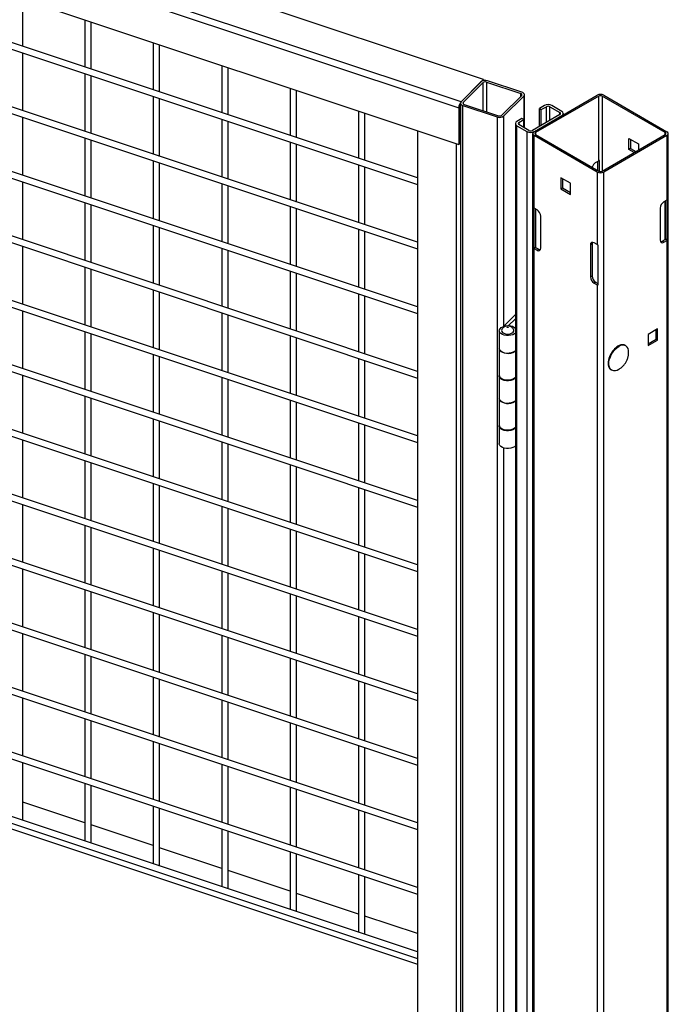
# Model space of a CAD drawing. Header units: inches. Extents: x 0.1 to 10.7, y 0.1 to 7.8.
# Tile 45 of 46: x 9.5 to 10.2, y 6.2 to 7.2. Entities that reach past the tile are written whole.
import ezdxf

# ---------------------------------------------------------------- set-up
doc = ezdxf.new("R2010")
doc.units = ezdxf.units.IN
doc.header["$MEASUREMENT"] = 0

msp = doc.modelspace()

# ---------------------------------------------------------------- linework, layer by layer
for p, q in [((10.01823, 7.17494), (8.87255, 7.5568)), ((9.99459, 7.15131), (8.84891, 7.53316)), ((8.84651, 7.52684), (9.99219, 7.14499)), ((8.84651, 7.48823), (9.99219, 7.10638)), ((8.89373, 7.41574), (9.94859, 7.06416)), ((9.94859, 7.07118), (8.89462, 7.42247)), ((9.94859, 7.00314), (8.89462, 7.35442)), ((8.89373, 7.34769), (9.94859, 6.99611)), ((9.94859, 6.93509), (8.89462, 7.28638)), ((8.89373, 7.27965), (9.94859, 6.92807)), ((9.5323, 7.20993), (9.5323, 7.25966)), ((9.5978, 7.23783), (9.5978, 7.1881)), ((9.60447, 7.18588), (9.60447, 7.23561)), ((9.94859, 6.86705), (8.89462, 7.21833)), ((8.89373, 7.2116), (9.94859, 6.86002)), ((9.66997, 7.21377), (9.66997, 7.16405)), ((9.67663, 7.16182), (9.67663, 7.21155)), ((9.5323, 7.14189), (9.5323, 7.2029)), ((9.74214, 7.18972), (9.74214, 7.13999)), ((9.7488, 7.13777), (9.7488, 7.1875)), ((9.5978, 7.18107), (9.5978, 7.12005)), ((9.60447, 7.11783), (9.60447, 7.17885)), ((10.01823, 7.17494), (9.99459, 7.15131)), ((10.01568, 7.17239), (9.99474, 7.15146)), ((9.99691, 7.15074), (10.01785, 7.17167)), ((10.01785, 7.14202), (10.01785, 7.17167)), ((10.01823, 7.17366), (10.01823, 7.17494)), ((10.01973, 7.17399), (10.01823, 7.17449)), ((10.01959, 7.17385), (10.01973, 7.17399)), ((10.01973, 7.17399), (10.01973, 7.17386)), ((10.0214, 7.17222), (10.05767, 7.16013)), ((10.0214, 7.17222), (10.0214, 7.14084)), ((10.05892, 7.16138), (10.02265, 7.17347)), ((9.66997, 7.15702), (9.66997, 7.096)), ((9.81431, 7.16567), (9.81431, 7.11594)), ((9.82097, 7.11372), (9.82097, 7.16344)), ((10.05862, 7.15808), (10.03769, 7.13715)), ((10.03985, 7.13642), (10.06079, 7.15736)), ((10.05767, 7.15713), (10.05767, 7.16013)), ((10.06079, 7.15736), (10.06079, 7.1326)), ((10.06147, 7.12396), (10.06147, 7.15883)), ((10.07161, 7.11981), (10.13819, 7.15825)), ((10.1399, 7.15726), (10.07332, 7.11882)), ((10.1399, 7.08922), (10.1399, 7.15726)), ((10.21014, 7.11882), (10.14356, 7.15726)), ((10.14356, 7.15726), (10.14356, 7.07827)), ((10.14526, 7.15825), (10.21185, 7.11981)), ((9.94859, 6.799), (8.89462, 7.15029)), ((9.67663, 7.09378), (9.67663, 7.1548)), ((9.99369, 7.10788), (9.99369, 7.14649)), ((9.99406, 7.14998), (9.99406, 4.9045)), ((9.99661, 7.14743), (10.03288, 7.13535)), ((9.99661, 4.90195), (9.99661, 7.14743)), ((9.99691, 7.15074), (9.99691, 7.14923)), ((9.99786, 7.14868), (10.03413, 7.1366)), ((10.08258, 7.1474), (10.07728, 7.14434)), ((10.07934, 7.14315), (10.08464, 7.14621)), ((10.08464, 7.12972), (10.08464, 7.14621)), ((10.08833, 7.14621), (10.09893, 7.14009)), ((10.08833, 7.13184), (10.08833, 7.14621)), ((10.101, 7.14128), (10.09039, 7.1474)), ((8.89373, 7.14356), (9.94859, 6.79198)), ((9.5323, 7.07384), (9.5323, 7.13486)), ((9.88647, 7.14161), (9.88647, 7.09188)), ((9.89314, 7.08966), (9.89314, 7.13939)), ((9.99219, 7.14499), (9.99219, 7.10638)), ((10.03288, 7.13535), (10.03288, 4.88986)), ((10.03985, 6.91485), (10.03985, 7.13642)), ((10.09893, 7.13796), (10.06991, 7.12121)), ((10.07198, 7.12002), (10.101, 7.13677)), ((10.07728, 7.14434), (10.07934, 7.14315)), ((10.07728, 7.12546), (10.07728, 7.14434)), ((10.07934, 7.12665), (10.07934, 7.14315)), ((10.09893, 7.13796), (10.09893, 7.14009)), ((10.10261, 7.13771), (10.10261, 7.13903)), ((9.74214, 7.13296), (9.74214, 7.07195)), ((9.7488, 7.06972), (9.7488, 7.13074)), ((10.05194, 7.1284), (10.05194, 4.88291)), ((10.05886, 7.13371), (10.05356, 7.13065)), ((10.05356, 7.12614), (10.06417, 7.12002)), ((10.05356, 4.88066), (10.05356, 7.12614)), ((10.05562, 7.12946), (10.06093, 7.13252)), ((10.05562, 7.12946), (10.05562, 7.12733)), ((10.06623, 7.12121), (10.05562, 7.12733)), ((10.06093, 7.13252), (10.05886, 7.13371)), ((10.06093, 7.12427), (10.06093, 7.13252)), ((9.94859, 7.12091), (9.94859, 4.96183)), ((10.06417, 7.12002), (10.06417, 4.87453)), ((10.07014, 7.11777), (10.07014, 4.69791)), ((10.13819, 7.07729), (10.07161, 7.11573)), ((10.07161, 7.03918), (10.07161, 7.11573)), ((10.07332, 7.11882), (10.07332, 7.11671)), ((10.07332, 7.11671), (10.1399, 7.07827)), ((10.14356, 7.07827), (10.21014, 7.11671)), ((10.21185, 7.11573), (10.14526, 7.07729)), ((10.21014, 7.11671), (10.21014, 7.11882)), ((10.21185, 7.11573), (10.21185, 7.04768)), ((10.21331, 4.69791), (10.21331, 7.11777)), ((9.5978, 7.11303), (9.5978, 7.05201)), ((9.60447, 7.04979), (9.60447, 7.1108)), ((9.81431, 7.10891), (9.81431, 7.04789)), ((9.82097, 7.04567), (9.82097, 7.10669)), ((9.98954, 7.10726), (9.98954, 4.94819)), ((9.99219, 7.10638), (9.99369, 7.10788)), ((10.17178, 7.11279), (10.18191, 7.10694)), ((10.17178, 7.10109), (10.17178, 7.11279)), ((10.17349, 7.1118), (10.17349, 7.10208)), ((10.18191, 7.10694), (10.18191, 7.10042)), ((10.17349, 7.10208), (10.17178, 7.10109)), ((10.17744, 7.09783), (10.17178, 7.10109)), ((10.17349, 7.10208), (10.17914, 7.09882)), ((9.66997, 7.08897), (9.66997, 7.02796)), ((9.67663, 7.02573), (9.67663, 7.08675)), ((9.88647, 7.08486), (9.88647, 7.02384)), ((10.13666, 7.08735), (10.1399, 7.08922)), ((10.13883, 7.07889), (10.13883, 7.0886)), ((10.14059, 7.07799), (10.14059, 7.0895)), ((8.89373, 7.07551), (9.94859, 6.72393)), ((9.94859, 6.73096), (8.89462, 7.08224)), ((9.89314, 7.02162), (9.89314, 7.08264)), ((10.13819, 7.07729), (10.13819, 7.00074)), ((10.14526, 4.65743), (10.14526, 7.07729)), ((9.5323, 7.0058), (9.5323, 7.06681)), ((9.74214, 7.06492), (9.74214, 7.0039)), ((9.7488, 7.00168), (9.7488, 7.0627)), ((10.10996, 7.06541), (10.09984, 7.07126)), ((10.09984, 7.07126), (10.09984, 7.05956)), ((10.10154, 7.07027), (10.10154, 7.06055)), ((10.10996, 7.05371), (10.10996, 7.06541)), ((10.09984, 7.05956), (10.10154, 7.06055)), ((10.09984, 7.05956), (10.10996, 7.05371)), ((10.10154, 7.06055), (10.10996, 7.05569)), ((9.5978, 7.04498), (9.5978, 6.98396)), ((9.60447, 6.98174), (9.60447, 7.04276)), ((10.21185, 7.04768), (10.20861, 7.04581)), ((10.21014, 7.00614), (10.21014, 7.04669)), ((10.21063, 7.04698), (10.21063, 7.00654)), ((10.21239, 7.04805), (10.21239, 7.00552)), ((9.81431, 7.04087), (9.81431, 6.97985)), ((9.82097, 6.97763), (9.82097, 7.03864)), ((10.07107, 6.99702), (10.07107, 7.03954)), ((10.07485, 7.0373), (10.07161, 7.03918)), ((10.07282, 6.99803), (10.07282, 7.03847)), ((10.07332, 7.03819), (10.07332, 6.99763)), ((10.20478, 7.03918), (10.20478, 7.00549)), ((9.66997, 7.02093), (9.66997, 6.95991)), ((10.07868, 6.99699), (10.07868, 7.03067)), ((9.94859, 6.66291), (8.89462, 7.0142)), ((9.67663, 6.95769), (9.67663, 7.01871)), ((9.88647, 7.01681), (9.88647, 6.95579)), ((9.89314, 6.95357), (9.89314, 7.01459)), ((8.89373, 7.00747), (9.94859, 6.65589)), ((10.13283, 7.00138), (10.13112, 7.0004)), ((10.13112, 7.0004), (10.13112, 6.96671)), ((10.13283, 7.00138), (10.13283, 6.9677)), ((10.13819, 7.00074), (10.13495, 7.00261)), ((10.13883, 7.00042), (10.13883, 6.9579)), ((10.2069, 7.00427), (10.21014, 7.00614)), ((10.20861, 7.00328), (10.2069, 7.00427)), ((10.20861, 7.00328), (10.21185, 7.00515)), ((10.21239, 7.00552), (10.21063, 7.00654)), ((10.21185, 7.00515), (10.21185, 6.02701)), ((9.5323, 6.93775), (9.5323, 6.99877)), ((9.74214, 6.99687), (9.74214, 6.93586)), ((9.7488, 6.93363), (9.7488, 6.99465)), ((10.07107, 6.99702), (10.07282, 6.99803)), ((10.07161, 6.0185), (10.07161, 6.99665)), ((10.07161, 6.99665), (10.07485, 6.99478)), ((10.07332, 6.99763), (10.07656, 6.99576)), ((10.07485, 6.99478), (10.07656, 6.99576)), ((9.5978, 6.97694), (9.5978, 6.91592)), ((9.60447, 6.9137), (9.60447, 6.97471)), ((9.81431, 6.97282), (9.81431, 6.9118)), ((9.82097, 6.90958), (9.82097, 6.9706)), ((10.13112, 6.96671), (10.13283, 6.9677)), ((10.13666, 6.96107), (10.13495, 6.96008)), ((10.13495, 6.96008), (10.13819, 6.95821)), ((10.13666, 6.96107), (10.13883, 6.95981)), ((10.13819, 6.95821), (10.13819, 5.98006)), ((9.66997, 6.95288), (9.66997, 6.89187)), ((9.67663, 6.88964), (9.67663, 6.95066)), ((9.88647, 6.94877), (9.88647, 6.88775)), ((8.89373, 6.93942), (9.94859, 6.58784)), ((9.94859, 6.59487), (8.89462, 6.94615)), ((9.89314, 6.88553), (9.89314, 6.94655)), ((9.5323, 6.86971), (9.5323, 6.93072)), ((9.74214, 6.92883), (9.74214, 6.86781)), ((10.05194, 6.92694), (10.03977, 6.91477)), ((9.7488, 6.86559), (9.7488, 6.92661)), ((10.05194, 6.92254), (10.04433, 6.91493)), ((9.5978, 6.90889), (9.5978, 6.84787)), ((9.60447, 6.84565), (9.60447, 6.90667)), ((10.03494, 6.90988), (10.03494, 6.89117)), ((10.20204, 6.91177), (10.19191, 6.90593)), ((10.20033, 6.90106), (10.20033, 6.91079)), ((10.20204, 6.90008), (10.20204, 6.91177)), ((9.81431, 6.90478), (9.81431, 6.84376)), ((9.82097, 6.84154), (9.82097, 6.90255)), ((10.19191, 6.90593), (10.19191, 6.89423)), ((10.19191, 6.8962), (10.20033, 6.90106)), ((10.19191, 6.89423), (10.20204, 6.90008)), ((10.20204, 6.90008), (10.20033, 6.90106)), ((10.03494, 6.89117), (10.03494, 6.8631)), ((9.94859, 6.52682), (8.89462, 6.87811)), ((9.66997, 6.88484), (9.66997, 6.82382)), ((9.67663, 6.8216), (9.67663, 6.88262)), ((9.88647, 6.88072), (9.88647, 6.8197)), ((9.89314, 6.81748), (9.89314, 6.8785)), ((8.89373, 6.87138), (9.94859, 6.51979)), ((9.5323, 6.80166), (9.5323, 6.86268)), ((9.74214, 6.86078), (9.74214, 6.79977)), ((9.7488, 6.79754), (9.7488, 6.85856)), ((10.03494, 6.86225), (10.03494, 6.83843)), ((9.5978, 6.84085), (9.5978, 6.77983)), ((9.60447, 6.77761), (9.60447, 6.83862)), ((9.81431, 6.83673), (9.81431, 6.77571)), ((9.82097, 6.77349), (9.82097, 6.83451)), ((10.03494, 6.83843), (10.03494, 6.81036)), ((9.66997, 6.81679), (9.66997, 6.75578)), ((9.67663, 6.75355), (9.67663, 6.81457)), ((8.89373, 6.80333), (9.94859, 6.45175)), ((9.94859, 6.45878), (8.89462, 6.81006)), ((9.88647, 6.81268), (9.88647, 6.75166)), ((9.89314, 6.74944), (9.89314, 6.81046)), ((10.03494, 6.80951), (10.03494, 6.7908)), ((9.5323, 6.73362), (9.5323, 6.79463)), ((9.74214, 6.79274), (9.74214, 6.73172)), ((9.7488, 6.7295), (9.7488, 6.79052)), ((10.03985, 6.16636), (10.03985, 6.78619)), ((9.5978, 6.7728), (9.5978, 6.71178)), ((9.60447, 6.70956), (9.60447, 6.77058)), ((9.81431, 6.76869), (9.81431, 6.70767)), ((9.82097, 6.70545), (9.82097, 6.76646)), ((9.94859, 6.39073), (8.89462, 6.74202)), ((9.66997, 6.74875), (9.66997, 6.68773)), ((9.67663, 6.68551), (9.67663, 6.74653)), ((9.88647, 6.74463), (9.88647, 6.68361)), ((9.89314, 6.68139), (9.89314, 6.74241)), ((8.89373, 6.73529), (9.94859, 6.3837)), ((9.5323, 6.66557), (9.5323, 6.72659)), ((9.74214, 6.72469), (9.74214, 6.66368)), ((9.7488, 6.66145), (9.7488, 6.72247)), ((9.5978, 6.70476), (9.5978, 6.64374)), ((9.60447, 6.64152), (9.60447, 6.70253)), ((9.81431, 6.70064), (9.81431, 6.63962)), ((9.82097, 6.6374), (9.82097, 6.69842)), ((9.66997, 6.6807), (9.66997, 6.61968)), ((9.67663, 6.61746), (9.67663, 6.67848)), ((9.94859, 6.32269), (8.89462, 6.67397)), ((9.88647, 6.67659), (9.88647, 6.61557)), ((9.89314, 6.61335), (9.89314, 6.67436)), ((8.89373, 6.66724), (9.94859, 6.31566)), ((9.5323, 6.59753), (9.5323, 6.65854)), ((9.74214, 6.65665), (9.74214, 6.59563)), ((9.7488, 6.59341), (9.7488, 6.65443)), ((9.5978, 6.63671), (9.5978, 6.57569)), ((9.60447, 6.57347), (9.60447, 6.63449)), ((9.81431, 6.6326), (9.81431, 6.57158)), ((9.82097, 6.56936), (9.82097, 6.63037)), ((9.94859, 6.25464), (8.89462, 6.60593)), ((9.66997, 6.61266), (9.66997, 6.55164)), ((9.67663, 6.54942), (9.67663, 6.61044)), ((9.88647, 6.60854), (9.88647, 6.54752)), ((9.89314, 6.5453), (9.89314, 6.60632)), ((8.89373, 6.5992), (9.94859, 6.24761)), ((8.89312, 6.59346), (9.94859, 6.24168)), ((9.5323, 6.52948), (9.5323, 6.5905)), ((9.74214, 6.5886), (9.74214, 6.52759)), ((9.7488, 6.52536), (9.7488, 6.58638)), ((9.5978, 6.56867), (9.5978, 6.50765)), ((9.60447, 6.50543), (9.60447, 6.56644)), ((9.81431, 6.56455), (9.81431, 6.50353)), ((9.82097, 6.50131), (9.82097, 6.56233)), ((9.66997, 6.54461), (9.66997, 6.48359)), ((9.67663, 6.48137), (9.67663, 6.54239)), ((9.88647, 6.5405), (9.88647, 6.47948)), ((9.89314, 6.47726), (9.89314, 6.53827)), ((9.5323, 6.46144), (9.5323, 6.52245)), ((9.74214, 6.52056), (9.74214, 6.45954)), ((9.7488, 6.45732), (9.7488, 6.51834)), ((9.5978, 6.50062), (9.5978, 6.4396)), ((9.60447, 6.43738), (9.60447, 6.4984)), ((9.81431, 6.49651), (9.81431, 6.43549)), ((9.82097, 6.43327), (9.82097, 6.49428)), ((9.66997, 6.47657), (9.66997, 6.41555)), ((9.67663, 6.41333), (9.67663, 6.47435)), ((9.88647, 6.47245), (9.88647, 6.41143)), ((9.89314, 6.40921), (9.89314, 6.47023)), ((9.5323, 6.39339), (9.5323, 6.45441)), ((9.74214, 6.45251), (9.74214, 6.3915)), ((9.7488, 6.38927), (9.7488, 6.45029)), ((9.5978, 6.43258), (9.5978, 6.37156)), ((9.60447, 6.36934), (9.60447, 6.43035)), ((9.81431, 6.42846), (9.81431, 6.36744)), ((9.82097, 6.36522), (9.82097, 6.42624)), ((9.5978, 6.39088), (9.5323, 6.41271)), ((9.66997, 6.40852), (9.66997, 6.3475)), ((9.67663, 6.34528), (9.67663, 6.4063)), ((9.88647, 6.40441), (9.88647, 6.34339)), ((9.89314, 6.34117), (9.89314, 6.40218)), ((9.66997, 6.36682), (9.60447, 6.38865)), ((9.74214, 6.38447), (9.74214, 6.32345)), ((9.7488, 6.32123), (9.7488, 6.38225)), ((9.74214, 6.34277), (9.67663, 6.3646)), ((9.81431, 6.36042), (9.81431, 6.2994)), ((9.82097, 6.29718), (9.82097, 6.35819)), ((9.81431, 6.31871), (9.7488, 6.34055)), ((9.88647, 6.33636), (9.88647, 6.27534)), ((9.89314, 6.27312), (9.89314, 6.33414)), ((9.88647, 6.29466), (9.82097, 6.31649)), ((9.94859, 6.27396), (9.89314, 6.29244)), ((9.94859, 6.24168), (9.94859, 5.84242))]:
    msp.add_line(p, q)
at = {"flags": 128}
for points in [[(10.06079, 7.15736), (10.0612, 7.15789), (10.06143, 7.15845), (10.06146, 7.15903), (10.0613, 7.1596), (10.06095, 7.16014), (10.06042, 7.16063), (10.05973, 7.16105), (10.05892, 7.16138)], [(9.99474, 7.15146), (9.99433, 7.15093), (9.9941, 7.15037), (9.99407, 7.14979), (9.99423, 7.14922), (9.99459, 7.14868), (9.99512, 7.14819), (9.9958, 7.14777), (9.99661, 7.14743)], [(10.05194, 6.90761), (10.0509, 6.90665), (10.0492, 6.90571), (10.04714, 6.90506), (10.04486, 6.90474), (10.04251, 6.90477), (10.04026, 6.90515), (10.03826, 6.90586), (10.03664, 6.90685), (10.03552, 6.90804), (10.03498, 6.90936), (10.03506, 6.91072), (10.03574, 6.91201), (10.03698, 6.91316), (10.0387, 6.91409), (10.0387, 6.91409)], [(10.03762, 6.91107), (10.03739, 6.9101), (10.03767, 6.909), (10.0385, 6.90798), (10.03981, 6.90716), (10.04148, 6.90659), (10.04337, 6.90634), (10.04531, 6.90641), (10.04712, 6.90682), (10.04864, 6.90751), (10.04975, 6.90843), (10.05033, 6.9095), (10.05034, 6.91062), (10.05017, 6.91108)], [(10.03494, 6.89117), (10.03498, 6.89065), (10.03552, 6.88933), (10.03664, 6.88813), (10.03826, 6.88715), (10.04026, 6.88644), (10.04251, 6.88606), (10.04486, 6.88603), (10.04714, 6.88635), (10.0492, 6.887), (10.0509, 6.88794), (10.05194, 6.88889)], [(10.05194, 6.88889), (10.05119, 6.88816), (10.04958, 6.88717), (10.04758, 6.88645), (10.04534, 6.88606), (10.04299, 6.88602), (10.0407, 6.88634), (10.03864, 6.88698), (10.03693, 6.88791), (10.03571, 6.88907), (10.03504, 6.89037), (10.03494, 6.89117)], [(10.15348, 6.86855), (10.15277, 6.86909), (10.15166, 6.87051), (10.15092, 6.87237), (10.1506, 6.8746), (10.15071, 6.8771), (10.15124, 6.87976), (10.15217, 6.88249), (10.15346, 6.88517), (10.15507, 6.88768), (10.15691, 6.88993), (10.15893, 6.89182), (10.16103, 6.89328)], [(10.03494, 6.8631), (10.03504, 6.86231), (10.03571, 6.861), (10.03693, 6.85985), (10.03864, 6.85891), (10.0407, 6.85827), (10.04299, 6.85795), (10.04534, 6.85799), (10.04758, 6.85838), (10.04958, 6.8591), (10.05119, 6.86009), (10.05194, 6.86083)], [(10.05194, 6.85997), (10.0509, 6.85902), (10.0492, 6.85808), (10.04714, 6.85743), (10.04486, 6.85711), (10.04251, 6.85714), (10.04026, 6.85752), (10.03826, 6.85823), (10.03664, 6.85921), (10.03552, 6.86041), (10.03498, 6.86173), (10.03497, 6.86267)], [(10.03494, 6.83843), (10.03498, 6.83791), (10.03552, 6.83659), (10.03664, 6.8354), (10.03826, 6.83441), (10.04026, 6.83371), (10.04251, 6.83332), (10.04486, 6.83329), (10.04714, 6.83361), (10.0492, 6.83426), (10.0509, 6.8352), (10.05194, 6.83616)], [(10.05194, 6.83616), (10.05119, 6.83542), (10.04958, 6.83443), (10.04758, 6.83372), (10.04534, 6.83333), (10.04299, 6.83329), (10.0407, 6.8336), (10.03864, 6.83425), (10.03693, 6.83518), (10.03571, 6.83634), (10.03504, 6.83764), (10.03494, 6.83843)], [(10.03494, 6.81036), (10.03504, 6.80957), (10.03571, 6.80827), (10.03693, 6.80711), (10.03864, 6.80618), (10.0407, 6.80553), (10.04299, 6.80522), (10.04534, 6.80526), (10.04758, 6.80565), (10.04958, 6.80637), (10.05119, 6.80736), (10.05194, 6.80809)], [(10.05194, 6.80724), (10.0509, 6.80629), (10.0492, 6.80535), (10.04714, 6.80469), (10.04486, 6.80437), (10.04251, 6.8044), (10.04026, 6.80479), (10.03826, 6.80549), (10.03664, 6.80648), (10.03552, 6.80767), (10.03498, 6.80899), (10.03497, 6.80994)], [(10.05194, 6.78853), (10.0509, 6.78757), (10.0492, 6.78663), (10.04714, 6.78598), (10.04486, 6.78566), (10.04251, 6.78569), (10.04026, 6.78607), (10.03826, 6.78678), (10.03664, 6.78777), (10.03552, 6.78896), (10.03498, 6.79028), (10.03494, 6.7908)]]:
    msp.add_lwpolyline(points, dxfattribs=at)
for centre, radius, start, end in [((10.02015, 7.16657), 0.00734, 70.08768, 127.4984), ((10.02013, 7.1687), 0.00375, 70.08768, 127.4984), ((10.05765, 7.15888), 0.00126, 320.69732, 89.0996), ((10.14173, 7.15142), 0.00769, 62.60967, 117.39033), ((10.14173, 7.15374), 0.00397, 62.60967, 117.39033), ((10.00215, 7.14482), 0.00996, 139.36052, 179.04605), ((9.99765, 7.14637), 0.00396, 155.0277, 178.30954), ((9.99788, 7.14994), 0.00126, 140.69732, 269.0996), ((10.08649, 7.13987), 0.00849, 62.60967, 117.39033), ((10.08649, 7.14266), 0.004, 62.60967, 117.39033), ((10.03538, 7.14225), 0.00734, 250.08768, 307.4984), ((10.0354, 7.14012), 0.00375, 250.08768, 307.4984), ((10.09853, 7.13903), 0.00114, 290.78342, 69.21658), ((10.10014, 7.13903), 0.00241, 290.78342, 69.21658), ((10.05442, 7.1284), 0.00241, 110.78342, 249.21658), ((10.05603, 7.1284), 0.00114, 110.78342, 249.21658), ((10.06807, 7.12756), 0.00849, 242.60967, 297.39033), ((10.06807, 7.12477), 0.004, 242.60967, 297.39033), ((10.07238, 7.11777), 0.00218, 110.78342, 249.21658), ((10.07372, 7.11777), 0.00113, 110.78342, 249.21658), ((10.20974, 7.11777), 0.00113, 290.78342, 69.21658), ((10.21108, 7.11777), 0.00218, 290.78342, 69.21658), ((10.1412, 7.08028), 0.0084, 122.68754, 166.49256), ((10.1414, 7.08657), 0.00303, 105.41444, 119.4817), ((10.14173, 7.08411), 0.00769, 242.60967, 297.39033), ((10.14173, 7.0818), 0.00397, 242.60967, 297.39033), ((10.21309, 7.0388), 0.00832, 122.60548, 177.39452), ((10.20979, 7.05127), 0.00413, 299.80108, 308.86945), ((10.07366, 7.04276), 0.00413, 231.13055, 240.19892), ((10.07036, 7.03029), 0.00832, 2.60548, 57.39452), ((10.13346, 7.00077), 0.00237, 50.79671, 189.21404), ((10.1362, 7.00152), 0.00337, 151.50744, 182.33558), ((10.14084, 7.00534), 0.00531, 240.15548, 247.82929), ((10.20711, 7.00512), 0.00237, 170.78596, 309.20329), ((10.2051, 7.00712), 0.00337, 271.51091, 302.33246), ((10.20923, 7.00777), 0.00187, 299.15982, 318.62159), ((10.20979, 7.00874), 0.00413, 299.80108, 308.86945), ((10.07366, 7.00024), 0.00413, 231.13055, 240.19892), ((10.07423, 6.99927), 0.00187, 221.37841, 240.84018), ((10.07634, 6.99661), 0.00237, 230.79671, 9.21404), ((10.07836, 6.99861), 0.00337, 237.66754, 268.48909), ((10.13944, 6.96709), 0.00832, 182.60548, 237.39452), ((10.14115, 6.96808), 0.00832, 182.60548, 237.39452), ((10.14084, 6.96281), 0.00531, 240.15548, 247.82929), ((10.03751, 6.91714), 0.00327, 291.24158, 313.61822), ((10.04498, 6.90507), 0.00994, 45.49772, 89.01168), ((10.16536, 6.88727), 0.00741, 66.04737, 125.74752), ((10.16409, 6.88797), 0.00742, 353.44942, 54.88678), ((10.15675, 6.87509), 0.00732, 243.39002, 307.22585)]:
    msp.add_arc(centre, radius, start, end)
for points, knots in [([(10.0439, 6.91496), (10.04324, 6.91491), (10.04231, 6.91484), (10.04098, 6.91437), (10.03987, 6.91379), (10.03872, 6.91278), (10.03794, 6.91184), (10.03771, 6.91119), (10.03766, 6.91106)], [0, 0, 0, 0, 0.2517694, 0.3592599, 0.5401663, 0.734907, 0.9470464, 1, 1, 1, 1]), ([(10.04343, 6.91336), (10.0433, 6.91351), (10.04341, 6.91369), (10.04393, 6.91383), (10.04424, 6.91376), (10.04437, 6.91361)], [0, 0, 0, 0, 0.5, 0.5, 1, 1, 1, 1]), ([(10.04437, 6.91361), (10.04449, 6.91346), (10.04438, 6.91328), (10.04386, 6.91314), (10.04355, 6.91321), (10.04343, 6.91336)], [0, 0, 0, 0, 0.5, 0.5, 1, 1, 1, 1]), ([(10.05011, 6.91106), (10.04996, 6.9114), (10.04958, 6.91226), (10.0485, 6.91335), (10.04723, 6.9142), (10.04594, 6.9147), (10.04487, 6.91493), (10.04416, 6.91495), (10.0439, 6.91496)], [0, 0, 0, 0, 0.1401097, 0.3643846, 0.5791149, 0.7259044, 0.8982291, 1, 1, 1, 1]), ([(10.1529, 6.88592), (10.15245, 6.88509), (10.15183, 6.88392), (10.15111, 6.88214), (10.1506, 6.88063), (10.15016, 6.87887), (10.14989, 6.87709), (10.14982, 6.87532), (10.14997, 6.87364), (10.15034, 6.87207), (10.15096, 6.87067), (10.15183, 6.86943), (10.15262, 6.86886), (10.15302, 6.86857)], [0, 0, 0, 0, 0.123575, 0.1732757, 0.2549855, 0.3384306, 0.4266088, 0.5172255, 0.6096389, 0.7036287, 0.7995375, 0.898557, 1, 1, 1, 1]), ([(10.16023, 6.89365), (10.16013, 6.89359), (10.15947, 6.89326), (10.15825, 6.89233), (10.15676, 6.89101), (10.1555, 6.88964), (10.15421, 6.88803), (10.15342, 6.88675), (10.1529, 6.88592)], [0, 0, 0, 0, 0.0388427, 0.2372965, 0.4493152, 0.6063379, 0.7453408, 1, 1, 1, 1]), ([(10.16786, 6.89452), (10.16749, 6.8947), (10.16663, 6.89511), (10.16509, 6.89524), (10.16337, 6.89502), (10.16174, 6.89449), (10.16069, 6.89391), (10.16023, 6.89365)], [0, 0, 0, 0, 0.1726852, 0.3954465, 0.615352, 0.8302513, 1, 1, 1, 1]), ([(10.16118, 6.86932), (10.16156, 6.86953), (10.16278, 6.87022), (10.16466, 6.87176), (10.16676, 6.87394), (10.16855, 6.87649), (10.16999, 6.87934), (10.17096, 6.88241), (10.17144, 6.88504), (10.17141, 6.88663), (10.1714, 6.88712)], [0, 0, 0, 0, 0.0599941, 0.1956075, 0.3367103, 0.4817148, 0.6294917, 0.779291, 0.9306537, 1, 1, 1, 1])]:
    msp.add_open_spline(points, degree=3, knots=knots)

doc.saveas('drawing.dxf')
